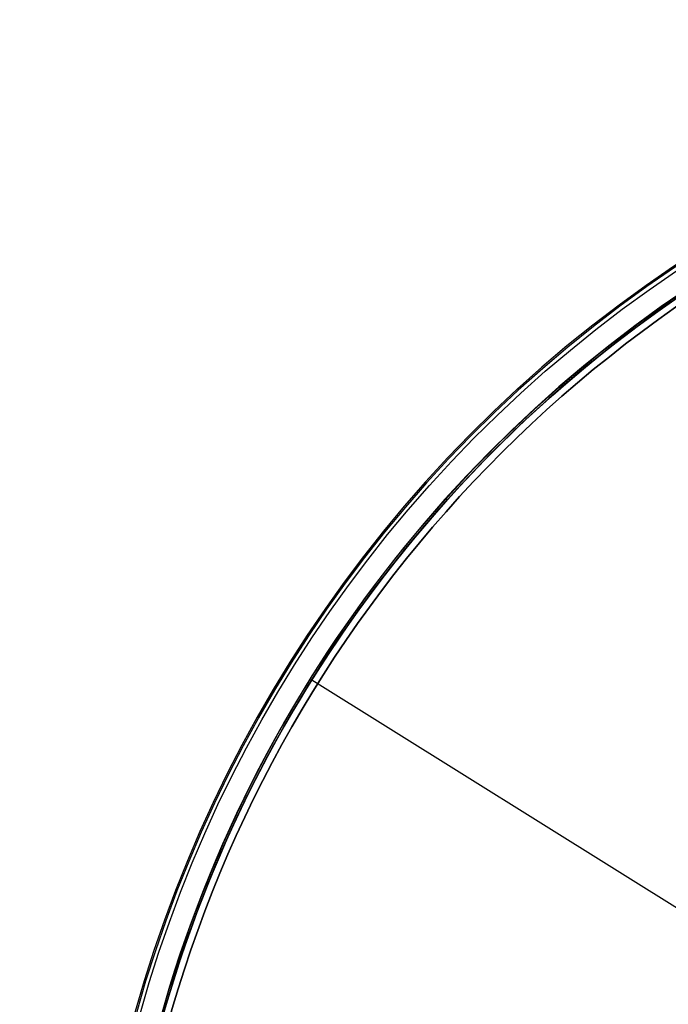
# Model space of a CAD drawing. Extents: x 12963 to 14406, y -2067 to -815.
# Tile 49 of 68: x 13523 to 13598, y -1573 to -1459. Entities that reach past the tile are written whole.
import ezdxf

# ---------------------------------------------------------------- set-up
doc = ezdxf.new("R2010")
doc.units = 0
doc.layers.add('COLOR', color=7, linetype='CONTINUOUS')
doc.layers.add('LUZ', color=7, linetype='CONTINUOUS')

msp = doc.modelspace()

# ---------------------------------------------------------------- linework, layer by layer
at = {"layer": 'COLOR', "extrusion": (0, 0, -1)}
for centre, radius, start, end in [((-13684.05, -1614.83, 10.54), 152.39, 333.3816, 153.3816), ((-13684.05, -1614.83, 20.93), 149, 4.2468, 62.5163), ((-13684.05, -1614.83, 30.6), 150, 9.6316, 57.1316), ((-13684.05, -1614.83, 33.2), 150, 9.6316, 57.1316), ((-13684.05, -1614.83, -18.69), 83.82, 333.3816, 153.3816), ((-13684.05, -1614.83, 10.54), 152.39, 153.3816, 333.3816)]:
    msp.add_arc(centre, radius, start, end, dxfattribs=at)
at = {"layer": 'COLOR'}
for centre, radius, start, end in [((13684.05, -1614.83, -35.8), 153, 26.6184, 206.6184), ((13684.05, -1614.83, -11.46), 153, 26.6184, 206.6184), ((13684.05, -1614.83, -23.63), 153, 26.6184, 206.6184), ((13684.05, -1614.83, -10.91), 152.83, 26.6184, 206.6184), ((13684.05, -1614.83, -35.8), 150, 26.6184, 206.6184), ((13684.05, -1614.83, -11.27), 149, 117.4837, 175.7532), ((13684.05, -1614.83, -30.6), 149, 117.4837, 175.7532), ((13684.05, -1614.83, -11.46), 153, 206.6184, 26.6184), ((13684.05, -1614.83, -35.8), 153, 206.6184, 26.6184), ((13684.05, -1614.83, -23.63), 153, 206.6184, 26.6184), ((13684.05, -1614.83, -10.91), 152.83, 206.6184, 26.6184), ((13684.05, -1614.83, -35.8), 150, 206.6184, 26.6184)]:
    msp.add_arc(centre, radius, start, end, dxfattribs=at)
at = {"layer": 'LUZ'}
for p, q in [((13557.01, -1535.45, -34.05), (13811.09, -1694.2, -34.05)), ((13557.01, -1535.45, -32.55), (13557.01, -1535.45, -34.05)), ((13557.01, -1535.45, -32.55), (13811.09, -1694.2, -32.55))]:
    msp.add_line(p, q, dxfattribs=at)
at = {"layer": 'LUZ', "extrusion": (0, 0, -1)}
for centre, start, end in [((-13684.05, -1614.83, 31.05), 8.142, 58.5689), ((-13684.05, -1614.83, 34.05), 6.784, 57.2108), ((-13684.05, -1614.83, 33.3), 6.784, 57.2108), ((-13684.05, -1614.83, 32.55), 8.142, 57.2108)]:
    msp.add_arc(centre, 149.8, start, end, dxfattribs=at)
at = {"layer": 'LUZ'}
for centre, start in [((13684.05, -1614.83, -31.8), 121.4311), ((13684.05, -1614.83, -32.55), 122.7892)]:
    msp.add_arc(centre, 149.8, start, 171.858, dxfattribs=at)

doc.saveas('drawing.dxf')
